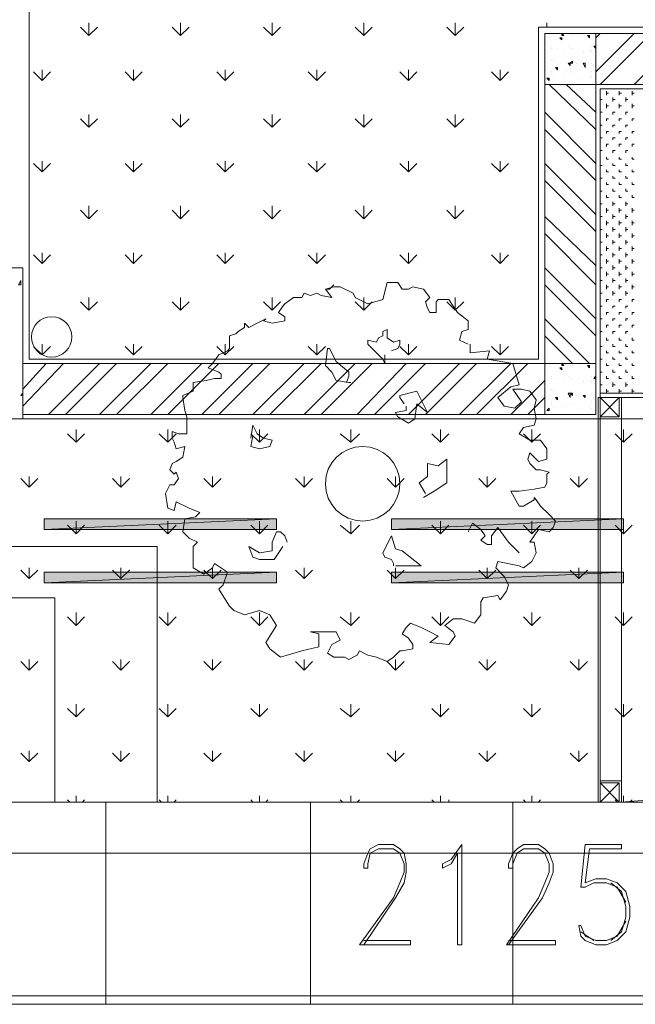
# Model space of a CAD drawing. Header units: millimetres. Extents: x 17 to 403, y 12 to 285.
# Tile 4 of 145: x 76 to 88, y 64 to 84. Entities that reach past the tile are written whole.
import ezdxf

# ---------------------------------------------------------------- set-up
doc = ezdxf.new("R2010")
doc.units = ezdxf.units.MM
doc.layers.add('FILL_000000', color=7, linetype='Continuous')
doc.layers.add('LINE_000000', color=7, linetype='Continuous')

msp = doc.modelspace()

# ---------------------------------------------------------------- hatches: boundary and pattern name
at = {"layer": 'FILL_000000'}
h = msp.add_hatch(color=7, dxfattribs=at)
h.dxf.hatch_style = 1
h.paths.add_polyline_path([(76.327, 73.829), (76.327, 73.618), (80.941, 73.829), (76.327, 73.829)])
h = msp.add_hatch(color=7, dxfattribs=at)
h.dxf.hatch_style = 1
h.paths.add_polyline_path([(76.327, 73.618), (80.941, 73.829), (80.941, 73.618), (76.327, 73.618)])
h = msp.add_hatch(color=7, dxfattribs=at)
h.dxf.hatch_style = 1
h.paths.add_polyline_path([(83.227, 73.829), (83.227, 73.618), (87.842, 73.829), (83.227, 73.829)])
h = msp.add_hatch(color=7, dxfattribs=at)
h.dxf.hatch_style = 1
h.paths.add_polyline_path([(83.227, 73.618), (87.842, 73.829), (87.842, 73.618), (83.227, 73.618)])
h = msp.add_hatch(color=7, dxfattribs=at)
h.dxf.hatch_style = 1
h.paths.add_polyline_path([(76.327, 72.771), (76.327, 72.559), (80.941, 72.771), (76.327, 72.771)])
h = msp.add_hatch(color=7, dxfattribs=at)
h.dxf.hatch_style = 1
h.paths.add_polyline_path([(76.327, 72.559), (80.941, 72.771), (80.941, 72.559), (76.327, 72.559)])
h = msp.add_hatch(color=7, dxfattribs=at)
h.dxf.hatch_style = 1
h.paths.add_polyline_path([(83.227, 72.771), (83.227, 72.559), (87.842, 72.771), (83.227, 72.771)])
h = msp.add_hatch(color=7, dxfattribs=at)
h.dxf.hatch_style = 1
h.paths.add_polyline_path([(83.227, 72.559), (87.842, 72.771), (87.842, 72.559), (83.227, 72.559)])

# ---------------------------------------------------------------- linework, layer by layer
at = {"layer": 'LINE_000000', "lineweight": 0}
for p, q in [((76.031, 96.054), (76.031, 77.004)), ((77.216, 83.439), (77.047, 83.608)), ((77.216, 83.439), (77.216, 83.693)), ((77.216, 83.439), (77.385, 83.608)), ((79.036, 83.439), (78.867, 83.608)), ((79.036, 83.439), (79.036, 83.693)), ((79.036, 83.439), (79.206, 83.608)), ((80.857, 83.439), (80.687, 83.608)), ((80.857, 83.439), (80.857, 83.693)), ((80.857, 83.439), (81.026, 83.608)), ((82.677, 83.439), (82.508, 83.608)), ((82.677, 83.439), (82.677, 83.693)), ((82.677, 83.439), (82.846, 83.608)), ((84.497, 83.439), (84.328, 83.608)), ((84.497, 83.439), (84.497, 83.693)), ((84.497, 83.439), (84.667, 83.608)), ((86.148, 83.566), (86.148, 83.608)), ((95.25, 83.608), (86.148, 83.608)), ((86.148, 77.004), (86.148, 83.608)), ((86.318, 83.608), (86.318, 83.693)), ((86.445, 83.608), (86.487, 83.608)), ((87.969, 83.608), (87.926, 83.608)), ((86.614, 83.439), (86.614, 83.481)), ((86.614, 83.481), (86.656, 83.439)), ((86.614, 83.439), (86.656, 83.439)), ((86.783, 83.439), (86.783, 83.439)), ((86.826, 83.439), (86.826, 83.439)), ((86.995, 83.439), (86.995, 83.439)), ((87.122, 83.439), (87.164, 83.397)), ((87.122, 83.439), (87.164, 83.439)), ((87.164, 83.439), (87.164, 83.397)), ((87.291, 82.719), (88.053, 83.481)), ((87.291, 83.397), (87.376, 83.481)), ((87.376, 82.465), (88.392, 83.481)), ((88.053, 82.465), (89.069, 83.481)), ((86.275, 83.312), (86.275, 83.312)), ((86.402, 83.227), (86.402, 83.227)), ((86.572, 83.397), (86.614, 83.354)), ((86.572, 83.397), (86.614, 83.397)), ((86.614, 83.397), (86.614, 83.354)), ((86.741, 83.227), (86.741, 83.227)), ((87.164, 83.397), (87.164, 83.397)), ((87.207, 83.227), (87.207, 83.227)), ((87.249, 83.227), (87.291, 83.185)), ((87.249, 83.227), (87.291, 83.227)), ((86.402, 83.185), (86.402, 83.185)), ((86.529, 83.185), (86.529, 83.185)), ((86.656, 83.1), (86.656, 83.1)), ((86.783, 83.185), (86.783, 83.185)), ((86.826, 83.185), (86.826, 83.185)), ((87.037, 83.143), (87.037, 83.143)), ((87.037, 83.1), (87.037, 83.1)), ((87.164, 83.143), (87.164, 83.143)), ((87.207, 83.143), (87.207, 83.143)), ((87.207, 83.1), (87.207, 83.1)), ((86.402, 82.973), (86.402, 82.973)), ((86.445, 82.973), (86.445, 82.973)), ((86.445, 82.931), (86.445, 82.931)), ((86.741, 82.889), (86.741, 82.889)), ((86.783, 82.889), (86.826, 82.931)), ((86.783, 82.931), (86.783, 82.931)), ((86.783, 82.889), (86.826, 82.889)), ((86.826, 82.931), (86.826, 82.889)), ((86.91, 82.889), (86.91, 82.889)), ((87.037, 82.889), (87.08, 82.804)), ((87.037, 82.889), (87.08, 82.889)), ((87.08, 82.889), (87.08, 82.804)), ((87.207, 82.889), (87.207, 82.889)), ((87.249, 82.846), (87.249, 82.846)), ((76.285, 82.55), (76.115, 82.719)), ((76.285, 82.55), (76.285, 82.762)), ((76.285, 82.55), (76.454, 82.719)), ((78.105, 82.55), (77.936, 82.719)), ((78.105, 82.55), (78.105, 82.762)), ((78.105, 82.55), (78.274, 82.719)), ((79.925, 82.55), (79.756, 82.719)), ((79.925, 82.55), (79.925, 82.762)), ((79.925, 82.55), (80.095, 82.719)), ((81.746, 82.55), (81.576, 82.719)), ((81.746, 82.55), (81.746, 82.762)), ((81.746, 82.55), (81.915, 82.719)), ((83.566, 82.55), (83.397, 82.719)), ((83.566, 82.55), (83.566, 82.762)), ((83.566, 82.55), (83.735, 82.719)), ((85.386, 82.55), (85.217, 82.719)), ((85.386, 82.55), (85.386, 82.762)), ((85.386, 82.55), (85.556, 82.719)), ((86.402, 82.719), (86.402, 82.719)), ((86.402, 82.677), (86.402, 82.677)), ((86.445, 82.677), (86.445, 82.677)), ((86.487, 82.804), (86.529, 82.762)), ((86.487, 82.804), (86.529, 82.804)), ((86.529, 82.804), (86.529, 82.762)), ((86.656, 82.635), (86.656, 82.635)), ((86.699, 82.719), (86.699, 82.719)), ((86.783, 82.719), (86.783, 82.719)), ((86.783, 82.677), (86.783, 82.677)), ((87.164, 82.635), (87.164, 82.635)), ((87.207, 82.719), (87.207, 82.719)), ((87.207, 82.635), (87.207, 82.635)), ((86.318, 82.592), (86.36, 82.55)), ((86.318, 82.592), (86.36, 82.592)), ((86.36, 82.592), (86.36, 82.55)), ((87.291, 81.576), (86.36, 82.465)), ((87.291, 81.915), (86.699, 82.465)), ((86.953, 82.592), (86.953, 82.592)), ((87.376, 75.819), (87.376, 82.381)), ((87.376, 82.381), (95.25, 82.381)), ((87.503, 82.254), (87.503, 82.338)), ((87.503, 82.296), (87.545, 82.296)), ((87.757, 82.254), (87.757, 82.338)), ((87.757, 82.296), (87.799, 82.296)), ((88.011, 82.254), (88.011, 82.338)), ((88.011, 82.296), (88.053, 82.296)), ((87.376, 82.127), (87.376, 82.211)), ((87.376, 82.169), (87.418, 82.169)), ((87.503, 82), (87.503, 82.084)), ((87.503, 82.042), (87.545, 82.042)), ((87.63, 82.127), (87.63, 82.211)), ((87.63, 82.169), (87.672, 82.169)), ((87.757, 82), (87.757, 82.084)), ((87.757, 82.042), (87.799, 82.042)), ((87.884, 82.127), (87.884, 82.211)), ((87.884, 82.169), (87.926, 82.169)), ((88.011, 82), (88.011, 82.084)), ((88.011, 82.042), (88.053, 82.042)), ((77.216, 81.619), (77.216, 81.873)), ((79.036, 81.619), (79.036, 81.873)), ((80.857, 81.619), (80.857, 81.873)), ((82.677, 81.619), (82.677, 81.873)), ((84.497, 81.619), (84.497, 81.873)), ((87.291, 80.899), (86.275, 81.915)), ((87.376, 81.915), (87.418, 81.915)), ((87.376, 81.873), (87.376, 81.915)), ((87.63, 81.915), (87.672, 81.915)), ((87.63, 81.873), (87.63, 81.915)), ((87.884, 81.915), (87.926, 81.915)), ((87.884, 81.873), (87.884, 81.915)), ((77.216, 81.619), (77.047, 81.788)), ((77.216, 81.619), (77.385, 81.788)), ((79.036, 81.619), (78.867, 81.788)), ((79.036, 81.619), (79.206, 81.788)), ((80.857, 81.619), (80.687, 81.788)), ((80.857, 81.619), (81.026, 81.788)), ((82.677, 81.619), (82.508, 81.788)), ((82.677, 81.619), (82.846, 81.788)), ((84.497, 81.619), (84.328, 81.788)), ((84.497, 81.619), (84.667, 81.788)), ((86.148, 81.746), (86.148, 81.788)), ((87.376, 81.661), (87.418, 81.661)), ((87.376, 81.619), (87.376, 81.661)), ((87.503, 81.788), (87.545, 81.788)), ((87.503, 81.746), (87.503, 81.788)), ((87.63, 81.661), (87.672, 81.661)), ((87.63, 81.619), (87.63, 81.661)), ((87.757, 81.788), (87.799, 81.788)), ((87.757, 81.746), (87.757, 81.788)), ((87.884, 81.661), (87.926, 81.661)), ((87.884, 81.619), (87.884, 81.661)), ((88.011, 81.788), (88.053, 81.788)), ((88.011, 81.746), (88.011, 81.788)), ((87.291, 80.56), (86.275, 81.576)), ((87.503, 81.534), (87.545, 81.534)), ((87.503, 81.492), (87.503, 81.534)), ((87.757, 81.534), (87.799, 81.534)), ((87.757, 81.492), (87.757, 81.534)), ((88.011, 81.534), (88.053, 81.534)), ((88.011, 81.492), (88.011, 81.534)), ((87.376, 81.407), (87.418, 81.407)), ((87.376, 81.365), (87.376, 81.407)), ((87.503, 81.28), (87.545, 81.28)), ((87.503, 81.238), (87.503, 81.28)), ((87.63, 81.407), (87.672, 81.407)), ((87.63, 81.365), (87.63, 81.407)), ((87.757, 81.28), (87.799, 81.28)), ((87.757, 81.238), (87.757, 81.28)), ((87.884, 81.407), (87.926, 81.407)), ((87.884, 81.365), (87.884, 81.407)), ((88.011, 81.28), (88.053, 81.28)), ((88.011, 81.238), (88.011, 81.28)), ((87.376, 81.153), (87.418, 81.153)), ((87.376, 81.111), (87.376, 81.153)), ((87.63, 81.153), (87.672, 81.153)), ((87.63, 81.111), (87.63, 81.153)), ((87.884, 81.153), (87.926, 81.153)), ((87.884, 81.111), (87.884, 81.153)), ((76.285, 80.73), (76.115, 80.899)), ((76.285, 80.73), (76.285, 80.941)), ((76.285, 80.73), (76.454, 80.899)), ((78.105, 80.73), (77.936, 80.899)), ((78.105, 80.73), (78.105, 80.941)), ((78.105, 80.73), (78.274, 80.899)), ((79.925, 80.73), (79.756, 80.899)), ((79.925, 80.73), (79.925, 80.941)), ((79.925, 80.73), (80.095, 80.899)), ((81.746, 80.73), (81.576, 80.899)), ((81.746, 80.73), (81.746, 80.941)), ((81.746, 80.73), (81.915, 80.899)), ((83.566, 80.73), (83.397, 80.899)), ((83.566, 80.73), (83.566, 80.941)), ((83.566, 80.73), (83.735, 80.899)), ((85.386, 80.73), (85.217, 80.899)), ((85.386, 80.73), (85.386, 80.941)), ((85.386, 80.73), (85.556, 80.899)), ((87.291, 79.883), (86.275, 80.899)), ((87.376, 80.857), (87.376, 80.899)), ((87.503, 80.984), (87.503, 81.026)), ((87.503, 80.984), (87.545, 80.984)), ((87.63, 80.857), (87.63, 80.899)), ((87.757, 80.984), (87.757, 81.026)), ((87.757, 80.984), (87.799, 80.984)), ((87.884, 80.857), (87.884, 80.899)), ((88.011, 80.984), (88.011, 81.026)), ((88.011, 80.984), (88.053, 80.984)), ((87.376, 80.857), (87.418, 80.857)), ((87.503, 80.73), (87.503, 80.772)), ((87.503, 80.73), (87.545, 80.73)), ((87.63, 80.857), (87.672, 80.857)), ((87.757, 80.73), (87.757, 80.772)), ((87.757, 80.73), (87.799, 80.73)), ((87.884, 80.857), (87.926, 80.857)), ((88.011, 80.73), (88.011, 80.772)), ((88.011, 80.73), (88.053, 80.73)), ((87.291, 79.544), (86.275, 80.56)), ((87.376, 80.603), (87.376, 80.645)), ((87.376, 80.603), (87.418, 80.603)), ((87.503, 80.476), (87.503, 80.518)), ((87.503, 80.476), (87.545, 80.476)), ((87.63, 80.603), (87.63, 80.645)), ((87.63, 80.603), (87.672, 80.603)), ((87.757, 80.476), (87.757, 80.518)), ((87.757, 80.476), (87.799, 80.476)), ((87.884, 80.603), (87.884, 80.645)), ((87.884, 80.603), (87.926, 80.603)), ((88.011, 80.476), (88.011, 80.518)), ((88.011, 80.476), (88.053, 80.476)), ((87.376, 80.349), (87.376, 80.391)), ((87.376, 80.349), (87.418, 80.349)), ((87.63, 80.349), (87.63, 80.391)), ((87.63, 80.349), (87.672, 80.349)), ((87.884, 80.349), (87.884, 80.391)), ((87.884, 80.349), (87.926, 80.349)), ((87.376, 80.052), (87.376, 80.137)), ((87.376, 80.095), (87.418, 80.095)), ((87.503, 80.222), (87.503, 80.264)), ((87.503, 80.222), (87.545, 80.222)), ((87.63, 80.052), (87.63, 80.137)), ((87.63, 80.095), (87.672, 80.095)), ((87.757, 80.222), (87.757, 80.264)), ((87.757, 80.222), (87.799, 80.222)), ((87.884, 80.052), (87.884, 80.137)), ((87.884, 80.095), (87.926, 80.095)), ((88.011, 80.222), (88.011, 80.264)), ((88.011, 80.222), (88.053, 80.222)), ((77.216, 79.798), (77.047, 79.968)), ((77.216, 79.798), (77.216, 80.052)), ((77.216, 79.798), (77.385, 79.968)), ((79.036, 79.798), (78.867, 79.968)), ((79.036, 79.798), (79.036, 80.052)), ((79.036, 79.798), (79.206, 79.968)), ((80.857, 79.798), (80.687, 79.968)), ((80.857, 79.798), (80.857, 80.052)), ((80.857, 79.798), (81.026, 79.968)), ((82.677, 79.798), (82.508, 79.968)), ((82.677, 79.798), (82.677, 80.052)), ((82.677, 79.798), (82.846, 79.968)), ((84.497, 79.798), (84.328, 79.968)), ((84.497, 79.798), (84.497, 80.052)), ((84.497, 79.798), (84.667, 79.968)), ((86.148, 79.925), (86.148, 79.968)), ((87.376, 79.798), (87.376, 79.883)), ((87.503, 79.925), (87.503, 80.01)), ((87.503, 79.968), (87.545, 79.968)), ((87.63, 79.798), (87.63, 79.883)), ((87.757, 79.925), (87.757, 80.01)), ((87.757, 79.968), (87.799, 79.968)), ((87.884, 79.798), (87.884, 79.883)), ((88.011, 79.925), (88.011, 80.01)), ((88.011, 79.968), (88.053, 79.968)), ((87.291, 78.867), (86.275, 79.841)), ((87.376, 79.841), (87.418, 79.841)), ((87.503, 79.671), (87.503, 79.756)), ((87.503, 79.714), (87.545, 79.714)), ((87.63, 79.841), (87.672, 79.841)), ((87.757, 79.671), (87.757, 79.756)), ((87.757, 79.714), (87.799, 79.714)), ((87.884, 79.841), (87.926, 79.841)), ((88.011, 79.671), (88.011, 79.756)), ((88.011, 79.714), (88.053, 79.714)), ((87.291, 78.486), (86.275, 79.502)), ((87.376, 79.544), (87.376, 79.629)), ((87.376, 79.587), (87.418, 79.587)), ((87.503, 79.417), (87.503, 79.502)), ((87.63, 79.544), (87.63, 79.629)), ((87.63, 79.587), (87.672, 79.587)), ((87.757, 79.417), (87.757, 79.502)), ((87.884, 79.544), (87.884, 79.629)), ((87.884, 79.587), (87.926, 79.587)), ((88.011, 79.417), (88.011, 79.502)), ((87.376, 79.29), (87.376, 79.375)), ((87.376, 79.333), (87.418, 79.333)), ((87.503, 79.46), (87.545, 79.46)), ((87.63, 79.29), (87.63, 79.375)), ((87.63, 79.333), (87.672, 79.333)), ((87.757, 79.46), (87.799, 79.46)), ((87.884, 79.29), (87.884, 79.375)), ((87.884, 79.333), (87.926, 79.333)), ((88.011, 79.46), (88.053, 79.46)), ((76.285, 78.909), (76.285, 79.121)), ((78.105, 78.909), (78.105, 79.121)), ((79.925, 78.909), (79.925, 79.121)), ((81.746, 78.909), (81.746, 79.121)), ((83.566, 78.909), (83.566, 79.121)), ((85.386, 78.909), (85.386, 79.121)), ((87.376, 79.036), (87.376, 79.121)), ((87.503, 79.163), (87.503, 79.248)), ((87.503, 79.206), (87.545, 79.206)), ((87.63, 79.036), (87.63, 79.121)), ((87.757, 79.163), (87.757, 79.248)), ((87.757, 79.206), (87.799, 79.206)), ((87.884, 79.036), (87.884, 79.121)), ((88.011, 79.163), (88.011, 79.248)), ((88.011, 79.206), (88.053, 79.206)), ((76.285, 78.909), (76.115, 79.079)), ((76.285, 78.909), (76.454, 79.079)), ((78.105, 78.909), (77.936, 79.079)), ((78.105, 78.909), (78.274, 79.079)), ((79.925, 78.909), (79.756, 79.079)), ((79.925, 78.909), (80.095, 79.079)), ((81.746, 78.909), (81.576, 79.079)), ((81.746, 78.909), (81.915, 79.079)), ((83.566, 78.909), (83.397, 79.079)), ((83.566, 78.909), (83.735, 79.079)), ((85.386, 78.909), (85.217, 79.079)), ((85.386, 78.909), (85.556, 79.079)), ((87.376, 79.079), (87.418, 79.079)), ((87.503, 78.909), (87.503, 78.994)), ((87.503, 78.952), (87.545, 78.952)), ((87.63, 79.079), (87.672, 79.079)), ((87.757, 78.909), (87.757, 78.994)), ((87.757, 78.952), (87.799, 78.952)), ((87.884, 79.079), (87.926, 79.079)), ((88.011, 78.909), (88.011, 78.994)), ((88.011, 78.952), (88.053, 78.952)), ((87.291, 77.809), (86.275, 78.825)), ((87.376, 78.782), (87.376, 78.867)), ((87.376, 78.825), (87.418, 78.825)), ((87.503, 78.655), (87.503, 78.74)), ((87.63, 78.782), (87.63, 78.867)), ((87.63, 78.825), (87.672, 78.825)), ((87.757, 78.655), (87.757, 78.74)), ((87.884, 78.782), (87.884, 78.867)), ((87.884, 78.825), (87.926, 78.825)), ((88.011, 78.655), (88.011, 78.74)), ((75.819, 78.486), (75.861, 78.571)), ((75.861, 78.486), (75.861, 78.571)), ((83.143, 78.528), (83.058, 78.19)), ((83.354, 78.528), (83.143, 78.528)), ((83.439, 78.401), (83.354, 78.528)), ((87.376, 78.528), (87.376, 78.613)), ((87.376, 78.571), (87.418, 78.571)), ((87.503, 78.698), (87.545, 78.698)), ((87.63, 78.528), (87.63, 78.613)), ((87.63, 78.571), (87.672, 78.571)), ((87.757, 78.698), (87.799, 78.698)), ((87.884, 78.528), (87.884, 78.613)), ((87.884, 78.571), (87.926, 78.571)), ((88.011, 78.698), (88.053, 78.698)), ((75.819, 78.486), (75.861, 78.486)), ((81.492, 78.317), (81.449, 78.232)), ((81.619, 78.274), (81.492, 78.317)), ((81.492, 78.317), (81.492, 78.317)), ((81.746, 78.317), (81.619, 78.274)), ((81.83, 78.274), (81.746, 78.317)), ((82.084, 78.444), (81.915, 78.401)), ((82, 78.401), (81.915, 78.401)), ((81.915, 78.401), (82.042, 78.232)), ((82.084, 78.486), (82, 78.401)), ((82.211, 78.444), (82.084, 78.444)), ((82.465, 78.317), (82.211, 78.444)), ((82.508, 78.232), (82.465, 78.317)), ((83.566, 78.401), (83.439, 78.401)), ((83.651, 78.444), (83.566, 78.401)), ((83.862, 78.401), (83.651, 78.444)), ((83.989, 78.232), (83.862, 78.401)), ((87.291, 77.47), (86.275, 78.486)), ((87.376, 78.274), (87.376, 78.359)), ((87.376, 78.317), (87.418, 78.317)), ((87.503, 78.401), (87.503, 78.486)), ((87.503, 78.444), (87.545, 78.444)), ((87.63, 78.274), (87.63, 78.359)), ((87.63, 78.317), (87.672, 78.317)), ((87.757, 78.401), (87.757, 78.486)), ((87.757, 78.444), (87.799, 78.444)), ((87.884, 78.274), (87.884, 78.359)), ((87.884, 78.317), (87.926, 78.317)), ((88.011, 78.401), (88.011, 78.486)), ((88.011, 78.444), (88.053, 78.444)), ((77.216, 77.978), (77.047, 78.147)), ((77.216, 77.978), (77.216, 78.232)), ((77.216, 77.978), (77.385, 78.147)), ((79.036, 77.978), (78.867, 78.147)), ((79.036, 77.978), (79.036, 78.232)), ((79.036, 77.978), (79.206, 78.147)), ((80.857, 77.978), (80.687, 78.147)), ((80.857, 77.978), (80.857, 78.232)), ((80.857, 77.978), (81.026, 78.147)), ((81.28, 78.232), (81.111, 78.105)), ((81.322, 78.232), (81.28, 78.232)), ((81.28, 78.232), (81.28, 78.232)), ((81.449, 78.232), (81.322, 78.232)), ((82.042, 78.232), (81.83, 78.274)), ((82.042, 78.232), (82.042, 78.232)), ((82.762, 78.105), (82.508, 78.232)), ((82.677, 77.978), (82.508, 78.147)), ((82.677, 77.978), (82.677, 78.232)), ((82.677, 77.978), (82.846, 78.147)), ((83.058, 78.19), (82.762, 78.105)), ((83.905, 78.147), (83.989, 78.232)), ((83.947, 78.02), (83.905, 78.147)), ((84.159, 78.19), (84.116, 78.147)), ((84.116, 78.147), (84.116, 77.936)), ((84.37, 78.19), (84.159, 78.19)), ((84.497, 77.978), (84.328, 78.147)), ((84.455, 78.063), (84.37, 78.19)), ((84.497, 77.978), (84.497, 78.232)), ((84.497, 77.978), (84.667, 78.147)), ((86.148, 78.105), (86.148, 78.147)), ((87.503, 78.19), (87.545, 78.19)), ((87.503, 78.147), (87.503, 78.19)), ((87.757, 78.19), (87.799, 78.19)), ((87.757, 78.147), (87.757, 78.19)), ((88.011, 78.19), (88.053, 78.19)), ((88.011, 78.147), (88.011, 78.19)), ((81.068, 78.063), (80.984, 77.936)), ((80.984, 77.936), (81.111, 77.851)), ((81.111, 78.105), (81.068, 78.063)), ((83.989, 77.936), (83.947, 78.02)), ((84.116, 77.936), (83.989, 77.936)), ((84.54, 77.936), (84.455, 78.063)), ((84.751, 77.766), (84.54, 77.936)), ((87.376, 78.063), (87.418, 78.063)), ((87.376, 78.02), (87.376, 78.063)), ((87.503, 77.936), (87.545, 77.936)), ((87.503, 77.893), (87.503, 77.936)), ((87.63, 78.063), (87.672, 78.063)), ((87.63, 78.02), (87.63, 78.063)), ((87.757, 77.936), (87.799, 77.936)), ((87.757, 77.893), (87.757, 77.936)), ((87.884, 78.063), (87.926, 78.063)), ((87.884, 78.02), (87.884, 78.063)), ((88.011, 77.936), (88.053, 77.936)), ((88.011, 77.893), (88.011, 77.936)), ((80.73, 77.809), (80.56, 77.724)), ((80.687, 77.766), (80.73, 77.809)), ((80.857, 77.724), (80.687, 77.766)), ((81.111, 77.766), (80.857, 77.724)), ((81.111, 77.851), (81.111, 77.766)), ((84.751, 77.597), (84.751, 77.766)), ((87.164, 76.92), (86.275, 77.809)), ((87.376, 77.809), (87.418, 77.809)), ((87.376, 77.766), (87.376, 77.809)), ((87.63, 77.809), (87.672, 77.809)), ((87.63, 77.766), (87.63, 77.809)), ((87.884, 77.809), (87.926, 77.809)), ((87.884, 77.766), (87.884, 77.809)), ((80.179, 77.555), (80.137, 77.512)), ((80.306, 77.639), (80.179, 77.555)), ((80.391, 77.639), (80.306, 77.724)), ((80.306, 77.724), (80.306, 77.639)), ((80.56, 77.724), (80.391, 77.639)), ((83.143, 77.597), (83.058, 77.555)), ((83.058, 77.555), (83.058, 77.47)), ((83.143, 77.428), (83.143, 77.597)), ((84.582, 77.385), (84.624, 77.555)), ((84.624, 77.555), (84.751, 77.597)), ((87.376, 77.555), (87.418, 77.555)), ((87.376, 77.512), (87.376, 77.555)), ((87.503, 77.682), (87.545, 77.682)), ((87.503, 77.639), (87.503, 77.682)), ((87.63, 77.555), (87.672, 77.555)), ((87.63, 77.512), (87.63, 77.555)), ((87.757, 77.682), (87.799, 77.682)), ((87.757, 77.639), (87.757, 77.682)), ((87.884, 77.555), (87.926, 77.555)), ((87.884, 77.512), (87.884, 77.555)), ((88.011, 77.682), (88.053, 77.682)), ((88.011, 77.639), (88.011, 77.682)), ((80.137, 77.512), (80.01, 77.47)), ((80.01, 77.47), (80.01, 77.343)), ((80.01, 77.343), (80.01, 77.216)), ((82.931, 77.343), (82.762, 77.385)), ((82.762, 77.385), (82.762, 77.301)), ((82.973, 77.428), (82.931, 77.343)), ((83.058, 77.47), (82.973, 77.428)), ((83.27, 77.343), (83.143, 77.428)), ((83.397, 77.385), (83.27, 77.343)), ((83.397, 77.301), (83.397, 77.385)), ((84.751, 77.301), (84.582, 77.385)), ((86.826, 76.92), (86.275, 77.47)), ((87.503, 77.385), (87.503, 77.428)), ((87.503, 77.385), (87.545, 77.385)), ((87.757, 77.385), (87.757, 77.428)), ((87.757, 77.385), (87.799, 77.385)), ((88.011, 77.385), (88.011, 77.428)), ((88.011, 77.385), (88.053, 77.385)), ((76.285, 77.089), (76.115, 77.258)), ((76.285, 77.089), (76.285, 77.301)), ((76.285, 77.089), (76.454, 77.258)), ((78.105, 77.089), (77.936, 77.258)), ((78.105, 77.089), (78.105, 77.301)), ((78.105, 77.089), (78.274, 77.258)), ((79.925, 77.089), (79.756, 77.258)), ((79.968, 77.174), (79.883, 77.131)), ((79.925, 77.089), (79.925, 77.301)), ((79.925, 77.089), (80.095, 77.258)), ((80.01, 77.216), (79.968, 77.174)), ((81.746, 77.089), (81.576, 77.258)), ((81.746, 77.089), (81.746, 77.301)), ((81.746, 77.089), (81.915, 77.258)), ((81.957, 77.216), (81.915, 76.877)), ((82, 77.216), (81.957, 77.216)), ((82.127, 76.962), (82, 77.216)), ((82.762, 77.301), (82.762, 77.301)), ((82.762, 77.301), (82.889, 77.174)), ((82.889, 77.174), (82.973, 77.089)), ((83.227, 77.174), (83.354, 77.216)), ((83.354, 77.216), (83.397, 77.301)), ((83.566, 77.089), (83.397, 77.258)), ((83.566, 77.089), (83.566, 77.301)), ((83.566, 77.089), (83.735, 77.258)), ((84.794, 77.131), (84.794, 77.301)), ((85.175, 77.174), (84.794, 77.131)), ((85.132, 77.004), (85.175, 77.174)), ((85.386, 77.089), (85.217, 77.258)), ((85.386, 77.089), (85.386, 77.301)), ((85.386, 77.089), (85.556, 77.258)), ((87.376, 77.258), (87.376, 77.301)), ((87.376, 77.258), (87.418, 77.258)), ((87.503, 77.131), (87.503, 77.174)), ((87.63, 77.258), (87.63, 77.301)), ((87.63, 77.258), (87.672, 77.258)), ((87.757, 77.131), (87.757, 77.174)), ((87.884, 77.258), (87.884, 77.301)), ((87.884, 77.258), (87.926, 77.258)), ((88.011, 77.131), (88.011, 77.174)), ((76.031, 77.004), (86.148, 77.004)), ((79.798, 77.089), (79.671, 76.92)), ((79.883, 77.131), (79.798, 77.089)), ((82.381, 76.75), (82.127, 76.962)), ((82.973, 77.089), (83.058, 77.004)), ((83.058, 77.004), (83.1, 76.92)), ((83.1, 76.92), (83.1, 77.089)), ((85.64, 76.92), (85.132, 77.004)), ((87.376, 77.004), (87.376, 77.047)), ((87.376, 77.004), (87.418, 77.004)), ((87.503, 77.131), (87.545, 77.131)), ((87.63, 77.004), (87.63, 77.047)), ((87.63, 77.004), (87.672, 77.004)), ((87.757, 77.131), (87.799, 77.131)), ((87.884, 77.004), (87.884, 77.047)), ((87.884, 77.004), (87.926, 77.004)), ((88.011, 77.131), (88.053, 77.131)), ((75.904, 76.412), (76.369, 76.92)), ((75.904, 76.073), (76.708, 76.92)), ((76.412, 75.904), (77.428, 76.92)), ((76.75, 75.904), (77.766, 76.92)), ((77.428, 75.904), (78.444, 76.92)), ((77.766, 75.904), (78.782, 76.92)), ((78.444, 75.904), (79.46, 76.92)), ((78.782, 75.904), (79.798, 76.92)), ((79.46, 75.904), (80.476, 76.92)), ((79.671, 76.92), (79.587, 76.835)), ((79.587, 76.835), (79.798, 76.75)), ((79.798, 75.904), (80.814, 76.92)), ((79.798, 76.75), (79.841, 76.708)), ((80.476, 75.904), (81.492, 76.92)), ((80.814, 75.904), (81.83, 76.92)), ((81.492, 75.904), (82.508, 76.92)), ((81.83, 75.904), (82.846, 76.92)), ((81.915, 76.877), (82.042, 76.75)), ((82.042, 76.75), (82.127, 76.581)), ((82.381, 76.666), (82.381, 76.75)), ((82.55, 75.904), (83.524, 76.92)), ((82.889, 75.904), (83.905, 76.92)), ((83.566, 75.904), (84.582, 76.92)), ((83.905, 75.904), (84.921, 76.92)), ((84.582, 75.904), (85.598, 76.92)), ((84.921, 75.904), (85.937, 76.92)), ((85.767, 76.496), (85.64, 76.92)), ((86.572, 76.835), (86.614, 76.793)), ((86.572, 76.835), (86.614, 76.835)), ((86.614, 76.877), (86.614, 76.92)), ((86.614, 76.92), (86.656, 76.877)), ((86.614, 76.877), (86.656, 76.877)), ((86.614, 76.835), (86.614, 76.793)), ((86.783, 76.877), (86.783, 76.877)), ((86.826, 76.877), (86.826, 76.877)), ((86.995, 76.835), (86.995, 76.835)), ((87.122, 76.877), (87.164, 76.835)), ((87.122, 76.877), (87.164, 76.877)), ((87.164, 76.877), (87.164, 76.835)), ((87.164, 76.835), (87.164, 76.835)), ((87.376, 76.75), (87.376, 76.793)), ((87.376, 76.75), (87.418, 76.75)), ((87.503, 76.877), (87.503, 76.92)), ((87.503, 76.877), (87.545, 76.877)), ((87.63, 76.75), (87.63, 76.793)), ((87.63, 76.75), (87.672, 76.75)), ((87.757, 76.877), (87.757, 76.92)), ((87.757, 76.877), (87.799, 76.877)), ((87.884, 76.75), (87.884, 76.793)), ((87.884, 76.75), (87.926, 76.75)), ((88.011, 76.877), (88.011, 76.92)), ((88.011, 76.877), (88.053, 76.877)), ((79.544, 76.581), (79.29, 76.539)), ((79.714, 76.623), (79.544, 76.581)), ((79.841, 76.623), (79.714, 76.623)), ((79.841, 76.708), (79.841, 76.623)), ((82.127, 76.581), (82.381, 76.539)), ((82.338, 76.539), (82.381, 76.666)), ((85.598, 75.904), (86.275, 76.581)), ((86.275, 76.708), (86.275, 76.708)), ((86.402, 76.666), (86.402, 76.666)), ((86.402, 76.623), (86.402, 76.623)), ((86.529, 76.623), (86.529, 76.623)), ((86.741, 76.666), (86.741, 76.666)), ((86.783, 76.623), (86.783, 76.623)), ((86.826, 76.623), (86.826, 76.623)), ((87.037, 76.581), (87.037, 76.581)), ((87.164, 76.581), (87.164, 76.581)), ((87.207, 76.666), (87.207, 76.666)), ((87.207, 76.581), (87.207, 76.581)), ((87.249, 76.623), (87.291, 76.666)), ((87.249, 76.623), (87.291, 76.623)), ((87.503, 76.623), (87.503, 76.666)), ((87.503, 76.623), (87.545, 76.623)), ((87.757, 76.623), (87.757, 76.666)), ((87.757, 76.623), (87.799, 76.623)), ((88.011, 76.623), (88.011, 76.666)), ((88.011, 76.623), (88.053, 76.623)), ((79.29, 76.369), (79.079, 76.285)), ((79.29, 76.539), (79.29, 76.496)), ((79.29, 76.496), (79.29, 76.369)), ((82.381, 76.539), (82.423, 76.539)), ((83.397, 76.285), (83.735, 76.369)), ((83.735, 76.369), (83.947, 75.946)), ((85.344, 76.242), (85.598, 76.454)), ((85.598, 76.454), (85.767, 76.496)), ((85.81, 76.412), (85.64, 76.412)), ((85.64, 76.412), (85.81, 76.158)), ((85.979, 76.369), (85.81, 76.412)), ((86.106, 76.2), (85.979, 76.369)), ((86.402, 76.412), (86.402, 76.412)), ((86.445, 76.369), (86.445, 76.369)), ((86.445, 76.369), (86.445, 76.369)), ((86.656, 76.539), (86.656, 76.539)), ((86.783, 76.369), (86.783, 76.369)), ((87.037, 76.539), (87.037, 76.539)), ((87.207, 76.539), (87.207, 76.539)), ((87.376, 76.454), (87.376, 76.539)), ((87.376, 76.496), (87.418, 76.496)), ((87.503, 76.327), (87.503, 76.412)), ((87.503, 76.369), (87.545, 76.369)), ((87.63, 76.454), (87.63, 76.539)), ((87.63, 76.496), (87.672, 76.496)), ((87.757, 76.327), (87.757, 76.412)), ((87.757, 76.369), (87.799, 76.369)), ((87.884, 76.454), (87.884, 76.539)), ((87.884, 76.496), (87.926, 76.496)), ((88.011, 76.327), (88.011, 76.412)), ((88.011, 76.369), (88.053, 76.369)), ((75.861, 76.285), (75.904, 76.327)), ((75.861, 76.285), (75.904, 76.285)), ((79.079, 76.285), (79.079, 76.242)), ((79.079, 76.242), (79.121, 75.988)), ((83.397, 76.242), (83.397, 76.285)), ((83.481, 76.115), (83.397, 76.242)), ((85.471, 76.073), (85.344, 76.242)), ((85.937, 75.904), (86.275, 76.242)), ((86.064, 76.031), (86.106, 76.2)), ((86.487, 76.242), (86.529, 76.2)), ((86.487, 76.242), (86.529, 76.242)), ((86.529, 76.242), (86.529, 76.2)), ((86.741, 76.327), (86.741, 76.327)), ((86.783, 76.327), (86.826, 76.285)), ((86.783, 76.327), (86.826, 76.327)), ((86.826, 76.327), (86.826, 76.285)), ((86.91, 76.285), (86.91, 76.285)), ((87.037, 76.285), (87.08, 76.242)), ((87.037, 76.285), (87.08, 76.285)), ((87.08, 76.285), (87.08, 76.242)), ((87.207, 76.327), (87.207, 76.327)), ((87.249, 76.242), (87.249, 76.242)), ((87.757, 75.861), (87.376, 76.242)), ((87.376, 75.861), (87.757, 76.242)), ((87.376, 76.242), (87.757, 75.861)), ((87.757, 76.242), (87.376, 75.861)), ((79.121, 75.988), (79.163, 75.861)), ((83.312, 75.946), (83.524, 75.988)), ((83.524, 75.988), (83.524, 76.073)), ((83.735, 76.115), (83.693, 75.819)), ((83.947, 75.946), (83.735, 76.115)), ((85.683, 76.031), (85.471, 76.073)), ((85.81, 76.158), (85.683, 76.031)), ((86.106, 75.819), (86.064, 76.031)), ((86.318, 75.988), (86.36, 76.031)), ((86.318, 75.988), (86.36, 75.988)), ((86.36, 76.031), (86.36, 75.988)), ((86.402, 76.158), (86.402, 76.158)), ((86.402, 76.115), (86.402, 76.115)), ((86.445, 76.073), (86.445, 76.073)), ((86.656, 76.073), (86.656, 76.073)), ((86.699, 76.115), (86.699, 76.115)), ((86.783, 76.115), (86.783, 76.115)), ((86.783, 76.115), (86.783, 76.115)), ((86.953, 76.031), (86.953, 76.031)), ((87.164, 76.073), (87.164, 76.073)), ((87.207, 76.158), (87.207, 76.158)), ((87.207, 76.031), (87.207, 76.031)), ((83.143, 75.819), (65.659, 75.819)), ((96.774, 75.819), (74.507, 75.819)), ((75.861, 75.904), (75.861, 75.904)), ((79.163, 75.861), (79.163, 75.565)), ((83.354, 75.861), (83.312, 75.946)), ((83.566, 75.734), (83.354, 75.861)), ((83.693, 75.819), (83.566, 75.734)), ((88.985, 75.819), (86.064, 75.819)), ((86.064, 75.692), (86.106, 75.819)), ((76.962, 75.353), (76.962, 75.607)), ((78.782, 75.353), (78.782, 75.607)), ((80.476, 75.692), (80.433, 75.438)), ((80.56, 75.523), (80.476, 75.692)), ((80.603, 75.353), (80.603, 75.607)), ((82.423, 75.353), (82.423, 75.607)), ((84.201, 75.353), (84.201, 75.607)), ((85.767, 75.523), (85.852, 75.65)), ((85.852, 75.65), (86.064, 75.692)), ((86.021, 75.353), (86.021, 75.607)), ((87.842, 75.353), (87.842, 75.607)), ((76.962, 75.353), (76.793, 75.523)), ((76.962, 75.353), (77.131, 75.523)), ((78.782, 75.353), (78.613, 75.523)), ((78.782, 75.353), (78.952, 75.523)), ((78.994, 75.523), (78.867, 75.565)), ((78.867, 75.565), (78.867, 75.438)), ((78.867, 75.438), (78.909, 75.353)), ((79.163, 75.523), (78.994, 75.523)), ((79.163, 75.565), (79.163, 75.523)), ((80.603, 75.353), (80.433, 75.523)), ((80.476, 75.48), (80.433, 75.269)), ((80.476, 75.48), (80.476, 75.48)), ((80.687, 75.438), (80.56, 75.523)), ((80.603, 75.353), (80.772, 75.523)), ((80.857, 75.396), (80.687, 75.438)), ((80.814, 75.269), (80.857, 75.396)), ((82.423, 75.353), (82.211, 75.523)), ((82.423, 75.353), (82.592, 75.523)), ((84.201, 75.353), (84.032, 75.523)), ((84.201, 75.353), (84.37, 75.523)), ((85.979, 75.396), (85.767, 75.523)), ((86.021, 75.353), (85.852, 75.523)), ((86.191, 75.396), (85.979, 75.396)), ((86.021, 75.353), (86.191, 75.523)), ((86.318, 75.226), (86.191, 75.396)), ((87.842, 75.353), (87.672, 75.523)), ((87.842, 75.353), (88.011, 75.523)), ((78.909, 75.353), (78.952, 75.226)), ((78.952, 75.226), (79.121, 75.269)), ((79.121, 75.269), (79.079, 75.057)), ((80.433, 75.269), (80.603, 75.226)), ((80.603, 75.226), (80.814, 75.269)), ((86.318, 75.015), (86.318, 75.226)), ((79.079, 75.057), (78.952, 74.972)), ((84.328, 75.015), (84.159, 74.888)), ((84.328, 74.549), (84.328, 75.015)), ((85.937, 75.015), (85.979, 75.142)), ((85.979, 74.93), (85.937, 75.015)), ((85.979, 75.142), (86.064, 75.057)), ((86.064, 75.057), (86.148, 74.972)), ((86.148, 74.972), (86.318, 75.015)), ((78.867, 74.93), (78.825, 74.803)), ((78.825, 74.803), (78.909, 74.718)), ((78.952, 74.972), (78.867, 74.93)), ((84.159, 74.888), (83.947, 74.93)), ((83.947, 74.93), (83.947, 74.676)), ((86.106, 74.803), (85.979, 74.93)), ((86.191, 74.803), (86.106, 74.803)), ((86.36, 74.761), (86.191, 74.803)), ((76.031, 74.464), (75.861, 74.634)), ((76.031, 74.464), (76.031, 74.676)), ((76.031, 74.464), (76.2, 74.634)), ((77.851, 74.464), (77.682, 74.634)), ((77.851, 74.464), (77.851, 74.676)), ((77.851, 74.464), (78.02, 74.634)), ((78.909, 74.718), (78.952, 74.761)), ((78.994, 74.634), (78.909, 74.507)), ((78.952, 74.761), (78.994, 74.634)), ((79.671, 74.464), (79.502, 74.634)), ((79.671, 74.464), (79.671, 74.676)), ((79.671, 74.464), (79.841, 74.634)), ((81.492, 74.464), (81.322, 74.634)), ((81.492, 74.464), (81.492, 74.676)), ((81.492, 74.464), (81.661, 74.634)), ((83.312, 74.464), (83.143, 74.634)), ((83.312, 74.464), (83.312, 74.676)), ((83.312, 74.464), (83.481, 74.634)), ((83.947, 74.676), (83.778, 74.549)), ((85.132, 74.464), (84.963, 74.634)), ((85.132, 74.464), (85.132, 74.676)), ((85.132, 74.464), (85.302, 74.634)), ((86.318, 74.718), (86.36, 74.761)), ((86.318, 74.549), (86.318, 74.718)), ((86.953, 74.464), (86.783, 74.634)), ((86.953, 74.464), (86.953, 74.676)), ((86.953, 74.464), (87.122, 74.634)), ((78.825, 74.507), (78.74, 74.337)), ((78.909, 74.507), (78.825, 74.507)), ((83.778, 74.549), (83.905, 74.337)), ((84.074, 74.38), (84.328, 74.549)), ((85.767, 74.38), (86.064, 74.422)), ((86.064, 74.422), (86.275, 74.464)), ((86.275, 74.464), (86.318, 74.549)), ((78.74, 74.337), (78.782, 74.041)), ((83.862, 74.253), (84.074, 74.38)), ((85.767, 74.083), (85.598, 74.38)), ((85.598, 74.38), (85.767, 74.38)), ((86.064, 74.21), (85.852, 74.083)), ((86.106, 74.21), (86.064, 74.253)), ((86.064, 74.253), (86.064, 74.21)), ((86.191, 74.083), (86.106, 74.21)), ((78.782, 74.041), (78.909, 73.999)), ((78.909, 73.999), (78.952, 74.168)), ((78.952, 74.168), (79.206, 74.041)), ((79.206, 74.041), (79.417, 73.956)), ((85.852, 74.083), (85.767, 74.083)), ((86.36, 73.914), (86.191, 74.083)), ((79.121, 73.829), (79.079, 73.575)), ((79.333, 73.872), (79.121, 73.829)), ((79.417, 73.956), (79.333, 73.872)), ((86.487, 73.787), (86.36, 73.914)), ((76.962, 73.533), (76.793, 73.702)), ((76.962, 73.533), (76.962, 73.787)), ((76.962, 73.533), (77.131, 73.702)), ((78.782, 73.533), (78.613, 73.702)), ((78.782, 73.533), (78.782, 73.787)), ((78.782, 73.533), (78.952, 73.702)), ((80.603, 73.533), (80.433, 73.702)), ((80.603, 73.533), (80.603, 73.787)), ((80.603, 73.533), (80.772, 73.702)), ((82.423, 73.533), (82.211, 73.702)), ((82.423, 73.533), (82.423, 73.787)), ((82.423, 73.533), (82.592, 73.702)), ((84.201, 73.533), (84.032, 73.702)), ((84.201, 73.533), (84.201, 73.787)), ((84.201, 73.533), (84.37, 73.702)), ((84.836, 73.745), (84.751, 73.575)), ((85.005, 73.618), (84.836, 73.745)), ((85.09, 73.491), (85.005, 73.618)), ((85.344, 73.66), (85.217, 73.491)), ((85.556, 73.364), (85.344, 73.66)), ((86.021, 73.533), (85.852, 73.702)), ((85.979, 73.364), (86.148, 73.618)), ((86.021, 73.533), (86.021, 73.787)), ((86.021, 73.533), (86.191, 73.702)), ((86.148, 73.618), (86.36, 73.575)), ((86.36, 73.575), (86.445, 73.66)), ((86.445, 73.66), (86.487, 73.787)), ((87.842, 73.533), (87.672, 73.702)), ((87.842, 73.533), (87.842, 73.787)), ((87.842, 73.533), (88.011, 73.702)), ((79.079, 73.575), (79.079, 73.575)), ((79.079, 73.575), (79.206, 73.448)), ((79.206, 73.448), (79.375, 73.364)), ((80.941, 73.575), (80.857, 73.364)), ((81.026, 73.575), (80.941, 73.575)), ((81.111, 73.491), (81.026, 73.575)), ((81.153, 73.364), (81.111, 73.491)), ((83.227, 73.491), (83.058, 73.152)), ((83.312, 73.237), (83.227, 73.491)), ((85.005, 73.406), (85.09, 73.491)), ((85.217, 73.491), (85.217, 73.321)), ((79.375, 73.364), (79.29, 73.279)), ((79.29, 73.279), (79.29, 72.983)), ((80.603, 73.152), (80.391, 73.279)), ((80.391, 73.279), (80.476, 73.067)), ((80.857, 73.364), (80.857, 73.194)), ((80.899, 73.025), (81.068, 73.279)), ((81.153, 73.364), (81.153, 73.364)), ((83.439, 73.194), (83.312, 73.237)), ((85.132, 73.321), (85.005, 73.406)), ((85.217, 73.321), (85.132, 73.321)), ((85.767, 73.152), (85.556, 73.364)), ((86.064, 73.364), (85.979, 73.364)), ((86.106, 73.152), (86.064, 73.364)), ((80.476, 73.067), (80.603, 73.025)), ((80.857, 73.194), (80.603, 73.152)), ((83.058, 73.152), (83.1, 73.067)), ((83.1, 73.067), (83.227, 73.025)), ((83.82, 72.898), (83.439, 73.194)), ((86.021, 72.983), (86.106, 73.152)), ((76.031, 72.644), (76.031, 72.856)), ((77.851, 72.644), (77.851, 72.856)), ((79.29, 72.983), (79.29, 72.856)), ((79.29, 72.856), (79.502, 72.729)), ((79.502, 72.729), (79.671, 72.856)), ((79.671, 72.856), (79.714, 72.94)), ((79.671, 72.644), (79.671, 72.856)), ((79.714, 72.94), (79.968, 72.771)), ((80.603, 73.025), (80.899, 73.025)), ((81.492, 72.644), (81.492, 72.856)), ((83.227, 73.025), (83.27, 72.94)), ((83.27, 72.94), (83.27, 72.898)), ((83.312, 72.898), (83.524, 72.898)), ((83.312, 72.644), (83.312, 72.856)), ((83.524, 72.898), (83.82, 72.898)), ((85.132, 72.644), (85.132, 72.856)), ((85.302, 72.856), (85.344, 72.983)), ((85.471, 72.686), (85.302, 72.856)), ((85.344, 72.983), (85.767, 72.898)), ((85.767, 72.898), (85.852, 72.856)), ((85.852, 72.856), (86.021, 72.983)), ((86.953, 72.644), (86.953, 72.856)), ((76.031, 72.644), (75.861, 72.813)), ((76.031, 72.644), (76.2, 72.813)), ((77.851, 72.644), (77.682, 72.813)), ((77.851, 72.644), (78.02, 72.813)), ((79.671, 72.644), (79.502, 72.813)), ((79.671, 72.644), (79.841, 72.813)), ((79.968, 72.771), (79.883, 72.517)), ((81.492, 72.644), (81.322, 72.813)), ((81.492, 72.644), (81.661, 72.813)), ((83.312, 72.644), (83.143, 72.813)), ((83.312, 72.644), (83.481, 72.813)), ((85.132, 72.644), (84.963, 72.813)), ((85.132, 72.644), (85.302, 72.813)), ((85.556, 72.517), (85.471, 72.686)), ((86.953, 72.644), (86.783, 72.813)), ((86.953, 72.644), (87.122, 72.813)), ((79.883, 72.517), (79.798, 72.432)), ((85.513, 72.39), (85.556, 72.517)), ((79.798, 72.432), (80.01, 72.094)), ((85.005, 72.178), (85.048, 72.263)), ((85.048, 72.263), (85.344, 72.305)), ((85.344, 72.305), (85.386, 72.221)), ((85.386, 72.221), (85.513, 72.39)), ((80.01, 72.094), (80.095, 72.009)), ((85.005, 71.924), (85.005, 72.178)), ((76.962, 71.713), (76.793, 71.882)), ((76.962, 71.713), (76.962, 71.967)), ((76.962, 71.713), (77.131, 71.882)), ((78.782, 71.713), (78.613, 71.882)), ((78.782, 71.713), (78.782, 71.967)), ((78.782, 71.713), (78.952, 71.882)), ((80.095, 72.009), (80.306, 71.924)), ((80.306, 71.924), (80.603, 72.009)), ((80.603, 71.713), (80.433, 71.882)), ((80.603, 72.009), (80.814, 71.924)), ((80.603, 71.713), (80.603, 71.967)), ((80.603, 71.713), (80.772, 71.882)), ((80.814, 71.924), (80.941, 71.713)), ((82.423, 71.713), (82.211, 71.882)), ((82.423, 71.713), (82.423, 71.967)), ((82.423, 71.713), (82.592, 71.882)), ((84.201, 71.713), (84.032, 71.882)), ((84.201, 71.713), (84.201, 71.967)), ((84.201, 71.713), (84.37, 71.882)), ((84.878, 71.755), (85.005, 71.924)), ((86.021, 71.713), (85.852, 71.882)), ((86.021, 71.713), (86.021, 71.967)), ((86.021, 71.713), (86.191, 71.882)), ((87.842, 71.713), (87.672, 71.882)), ((87.842, 71.713), (87.842, 71.967)), ((87.842, 71.713), (88.011, 71.882)), ((80.941, 71.713), (80.73, 71.374)), ((83.439, 71.543), (83.524, 71.67)), ((83.524, 71.67), (83.608, 71.755)), ((83.608, 71.755), (83.82, 71.67)), ((83.82, 71.67), (83.989, 71.586)), ((84.286, 71.713), (84.455, 71.84)), ((84.455, 71.586), (84.286, 71.713)), ((84.455, 71.84), (84.624, 71.84)), ((84.624, 71.84), (84.878, 71.755)), ((81.788, 71.543), (81.619, 71.586)), ((81.619, 71.586), (82.127, 71.586)), ((81.788, 71.289), (81.788, 71.543)), ((82.127, 71.586), (82.211, 71.416)), ((83.566, 71.459), (83.439, 71.543)), ((83.989, 71.586), (84.159, 71.501)), ((84.159, 71.501), (83.989, 71.374)), ((84.37, 71.332), (84.497, 71.501)), ((84.497, 71.501), (84.455, 71.586)), ((80.73, 71.374), (80.814, 71.247)), ((81.449, 71.205), (81.788, 71.289)), ((82.042, 71.332), (81.957, 71.162)), ((82.211, 71.416), (82.042, 71.332)), ((83.651, 71.332), (83.566, 71.459)), ((83.651, 71.247), (83.651, 71.332)), ((83.989, 71.374), (84.37, 71.332)), ((80.814, 71.247), (81.026, 71.078)), ((81.026, 71.078), (81.449, 71.205)), ((81.957, 71.162), (82.084, 71.078)), ((82.084, 71.078), (82.296, 71.078)), ((82.296, 71.078), (82.381, 71.035)), ((82.381, 71.035), (82.55, 71.12)), ((82.55, 71.12), (82.592, 71.205)), ((82.592, 71.205), (82.762, 71.12)), ((82.762, 71.12), (82.931, 71.078)), ((82.931, 71.078), (83.143, 70.993)), ((83.143, 70.993), (83.27, 71.078)), ((83.27, 71.078), (83.397, 71.205)), ((83.397, 71.205), (83.439, 71.205)), ((83.439, 71.205), (83.651, 71.247)), ((76.031, 70.824), (75.861, 70.993)), ((76.031, 70.824), (76.031, 71.035)), ((76.031, 70.824), (76.2, 70.993)), ((77.851, 70.824), (77.682, 70.993)), ((77.851, 70.824), (77.851, 71.035)), ((77.851, 70.824), (78.02, 70.993)), ((79.671, 70.824), (79.502, 70.993)), ((79.671, 70.824), (79.671, 71.035)), ((79.671, 70.824), (79.841, 70.993)), ((81.492, 70.824), (81.322, 70.993)), ((81.492, 70.824), (81.492, 71.035)), ((81.492, 70.824), (81.661, 70.993)), ((83.312, 70.824), (83.143, 70.993)), ((83.312, 70.824), (83.312, 71.035)), ((83.312, 70.824), (83.481, 70.993)), ((85.132, 70.824), (84.963, 70.993)), ((85.132, 70.824), (85.132, 71.035)), ((85.132, 70.824), (85.302, 70.993)), ((86.953, 70.824), (86.783, 70.993)), ((86.953, 70.824), (86.953, 71.035)), ((86.953, 70.824), (87.122, 70.993)), ((76.962, 69.892), (76.962, 70.146)), ((78.782, 69.892), (78.782, 70.146)), ((80.603, 69.892), (80.603, 70.146)), ((82.423, 69.892), (82.423, 70.146)), ((84.201, 69.892), (84.201, 70.146)), ((86.021, 69.892), (86.021, 70.146)), ((87.842, 69.892), (87.842, 70.146)), ((76.962, 69.892), (76.793, 70.062)), ((76.962, 69.892), (77.131, 70.062)), ((78.782, 69.892), (78.613, 70.062)), ((78.782, 69.892), (78.952, 70.062)), ((80.603, 69.892), (80.433, 70.062)), ((80.603, 69.892), (80.772, 70.062)), ((82.423, 69.892), (82.211, 70.062)), ((82.423, 69.892), (82.592, 70.062)), ((84.201, 69.892), (84.032, 70.062)), ((84.201, 69.892), (84.37, 70.062)), ((86.021, 69.892), (85.852, 70.062)), ((86.021, 69.892), (86.191, 70.062)), ((87.842, 69.892), (87.672, 70.062)), ((87.842, 69.892), (88.011, 70.062)), ((76.031, 69.003), (75.861, 69.173)), ((76.031, 69.003), (76.031, 69.215)), ((76.031, 69.003), (76.2, 69.173)), ((77.851, 69.003), (77.682, 69.173)), ((77.851, 69.003), (77.851, 69.215)), ((77.851, 69.003), (78.02, 69.173)), ((79.671, 69.003), (79.502, 69.173)), ((79.671, 69.003), (79.671, 69.215)), ((79.671, 69.003), (79.841, 69.173)), ((81.492, 69.003), (81.322, 69.173)), ((81.492, 69.003), (81.492, 69.215)), ((81.492, 69.003), (81.661, 69.173)), ((83.312, 69.003), (83.143, 69.173)), ((83.312, 69.003), (83.312, 69.215)), ((83.312, 69.003), (83.481, 69.173)), ((85.132, 69.003), (84.963, 69.173)), ((85.132, 69.003), (85.132, 69.215)), ((85.132, 69.003), (85.302, 69.173)), ((86.953, 69.003), (86.783, 69.173)), ((86.953, 69.003), (86.953, 69.215)), ((86.953, 69.003), (87.122, 69.173)), ((87.757, 68.58), (87.376, 68.199)), ((87.757, 68.199), (87.376, 68.58)), ((74.507, 68.199), (145.373, 68.199)), ((76.835, 68.199), (76.793, 68.241)), ((76.962, 68.199), (76.962, 68.326)), ((77.089, 68.199), (77.131, 68.241)), ((77.555, 64.177), (77.555, 68.199)), ((78.655, 68.199), (78.613, 68.241)), ((78.782, 68.199), (78.782, 68.326)), ((78.909, 68.199), (78.952, 68.241)), ((80.476, 68.199), (80.433, 68.241)), ((80.603, 68.199), (80.603, 68.326)), ((80.73, 68.199), (80.772, 68.241)), ((81.619, 64.177), (81.619, 68.199)), ((82.254, 68.199), (82.211, 68.241)), ((82.423, 68.199), (82.423, 68.326)), ((82.55, 68.199), (82.592, 68.241)), ((84.074, 68.199), (84.032, 68.241)), ((84.201, 68.199), (84.201, 68.326)), ((84.37, 68.199), (84.37, 68.241)), ((85.64, 64.177), (85.64, 68.199)), ((85.894, 68.199), (85.852, 68.241)), ((86.021, 68.199), (86.021, 68.326)), ((86.148, 68.199), (86.191, 68.241)), ((87.715, 68.199), (87.672, 68.241)), ((87.842, 68.199), (87.842, 68.326)), ((87.969, 68.199), (88.011, 68.241)), ((87.08, 67.352), (86.995, 66.506)), ((74.507, 67.183), (145.373, 67.183)), ((87.164, 67.268), (87.08, 66.59)), ((87.249, 65.447), (86.995, 65.617)), ((74.507, 64.347), (96.012, 64.347))]:
    msp.add_line(p, q, dxfattribs=at)
for points in [[(87.291, 82.465), (86.275, 82.465), (86.275, 83.481), (87.291, 83.481), (87.291, 82.465)], [(95.504, 82.465), (95.504, 83.481), (87.291, 83.481), (87.291, 82.465), (95.504, 82.465)], [(86.741, 82.889), (86.783, 82.846), (86.783, 82.889), (86.741, 82.889)], [(86.275, 76.92), (87.291, 76.92), (87.291, 82.465), (86.275, 82.465), (86.275, 76.92)], [(90.212, 76.327), (90.212, 82.381), (87.376, 82.381), (87.376, 76.327), (90.212, 76.327)], [(87.376, 76.327), (87.376, 82.381), (95.25, 82.381), (95.25, 76.327), (87.376, 76.327)], [(74.676, 75.819), (75.904, 75.819), (75.904, 78.825), (74.676, 78.825), (74.676, 75.819)], [(76.877, 77.449), (76.869, 77.53), (76.846, 77.605), (76.809, 77.674), (76.76, 77.733), (76.7, 77.782), (76.632, 77.819), (76.556, 77.843), (76.475, 77.851), (76.394, 77.843), (76.319, 77.819), (76.25, 77.782), (76.191, 77.733), (76.142, 77.674), (76.105, 77.605), (76.081, 77.53), (76.073, 77.449), (76.081, 77.368), (76.105, 77.292), (76.142, 77.224), (76.191, 77.164), (76.25, 77.115), (76.319, 77.078), (76.394, 77.055), (76.475, 77.047), (76.556, 77.055), (76.632, 77.078), (76.7, 77.115), (76.76, 77.164), (76.809, 77.224), (76.846, 77.292), (76.869, 77.368), (76.877, 77.449)], [(75.904, 75.904), (75.904, 76.92), (86.275, 76.92), (86.275, 75.904), (75.904, 75.904)], [(87.291, 75.904), (86.275, 75.904), (86.275, 76.92), (87.291, 76.92), (87.291, 75.904)], [(86.741, 76.327), (86.783, 76.242), (86.783, 76.327), (86.741, 76.327)], [(87.376, 68.199), (87.376, 76.242), (87.334, 76.242), (87.334, 68.199), (87.376, 68.199)], [(87.376, 76.242), (87.799, 76.242), (87.799, 75.819), (87.376, 75.819), (87.376, 76.242)], [(87.376, 76.242), (87.757, 76.242), (87.757, 75.861), (87.376, 75.861), (87.376, 76.242)], [(87.376, 75.819), (87.376, 76.242), (87.799, 76.242), (87.799, 75.819), (87.376, 75.819)], [(87.376, 75.861), (87.376, 76.242), (87.757, 76.242), (87.757, 75.861), (87.376, 75.861)], [(87.799, 76.242), (87.799, 75.819), (95.038, 75.819), (95.038, 76.242), (87.799, 76.242)], [(87.799, 68.622), (87.799, 75.819), (87.376, 75.819), (87.376, 68.622), (87.799, 68.622)], [(87.376, 75.819), (95.419, 75.819), (87.376, 75.819)], [(83.397, 74.528), (83.382, 74.677), (83.338, 74.816), (83.27, 74.942), (83.18, 75.052), (83.07, 75.142), (82.944, 75.21), (82.805, 75.254), (82.656, 75.269), (82.507, 75.254), (82.367, 75.21), (82.242, 75.142), (82.132, 75.052), (82.042, 74.942), (81.973, 74.816), (81.93, 74.677), (81.915, 74.528), (81.93, 74.379), (81.973, 74.239), (82.042, 74.114), (82.132, 74.004), (82.242, 73.914), (82.367, 73.845), (82.507, 73.802), (82.656, 73.787), (82.805, 73.802), (82.944, 73.845), (83.07, 73.914), (83.18, 74.004), (83.27, 74.114), (83.338, 74.239), (83.382, 74.379), (83.397, 74.528)], [(76.327, 73.829), (76.327, 73.618), (80.941, 73.829), (76.327, 73.829)], [(76.327, 73.618), (80.941, 73.829), (80.941, 73.618), (76.327, 73.618)], [(83.227, 73.829), (83.227, 73.618), (87.842, 73.829), (83.227, 73.829)], [(83.227, 73.618), (87.842, 73.829), (87.842, 73.618), (83.227, 73.618)], [(78.571, 73.279), (70.485, 73.279), (70.485, 68.199), (78.571, 68.199), (78.571, 73.279)], [(76.327, 72.771), (76.327, 72.559), (80.941, 72.771), (76.327, 72.771)], [(76.327, 72.559), (80.941, 72.771), (80.941, 72.559), (76.327, 72.559)], [(83.227, 72.771), (83.227, 72.559), (87.842, 72.771), (83.227, 72.771)], [(83.227, 72.559), (87.842, 72.771), (87.842, 72.559), (83.227, 72.559)], [(76.539, 68.199), (72.517, 68.199), (72.517, 72.263), (76.539, 72.263), (76.539, 68.199)], [(87.376, 68.199), (87.376, 68.622), (87.799, 68.622), (87.799, 68.199), (87.376, 68.199)], [(87.376, 68.199), (87.376, 68.58), (87.757, 68.58), (87.757, 68.199), (87.376, 68.199)]]:
    msp.add_lwpolyline(points, close=True, dxfattribs=at)
for points in [[(74.507, 75.819), (74.507, 73.279), (74.507, 68.199), (93.006, 68.199)], [(96.774, 72.009), (96.774, 75.819), (74.507, 75.819)], [(87.799, 68.199), (88.858, 68.284), (89.916, 68.495), (90.974, 68.876), (91.906, 69.427), (92.795, 70.062), (93.557, 70.824), (94.192, 71.713), (94.742, 72.686), (95.123, 73.702), (95.335, 74.761), (95.419, 75.861)], [(74.507, 68.199), (74.507, 64.177), (145.373, 64.177), (145.373, 68.199)], [(82.677, 66.887), (82.677, 66.971), (82.762, 67.183), (82.804, 67.268), (82.973, 67.352), (83.27, 67.352), (83.397, 67.268), (83.481, 67.183), (83.524, 66.971), (83.524, 66.802), (83.481, 66.59), (83.312, 66.294), (82.677, 65.363)], [(84.243, 66.971), (84.413, 67.056), (84.624, 67.352), (84.624, 65.363)], [(85.556, 66.887), (85.556, 66.971), (85.64, 67.183), (85.725, 67.268), (85.852, 67.352), (86.148, 67.352), (86.275, 67.268), (86.36, 67.183), (86.445, 66.971), (86.445, 66.802), (86.36, 66.59), (86.233, 66.294), (85.556, 65.363)], [(87.08, 67.352), (87.799, 67.352), (87.799, 67.268), (87.164, 67.268)], [(82.677, 66.887), (82.762, 66.887), (82.762, 66.971), (82.804, 67.183), (82.973, 67.268), (83.27, 67.268), (83.397, 67.183), (83.481, 66.971), (83.481, 66.802), (83.397, 66.59), (83.27, 66.294), (82.592, 65.363)], [(84.243, 66.971), (84.243, 66.887), (84.413, 66.971), (84.54, 67.183), (84.54, 65.363), (84.624, 65.363)], [(85.556, 66.887), (85.64, 66.887), (85.64, 66.971), (85.725, 67.183), (85.852, 67.268), (86.148, 67.268), (86.275, 67.183), (86.36, 66.971), (86.36, 66.802), (86.275, 66.59), (86.148, 66.294), (85.513, 65.363)], [(87.08, 66.59), (87.291, 66.675), (87.503, 66.675), (87.715, 66.59), (87.884, 66.421), (87.969, 66.125), (87.969, 65.913), (87.884, 65.617), (87.715, 65.447), (87.503, 65.363), (87.291, 65.363), (87.08, 65.447), (86.995, 65.532), (86.953, 65.744), (86.995, 65.744)], [(86.995, 66.506), (87.08, 66.506), (87.249, 66.59), (87.503, 66.59), (87.715, 66.506), (87.884, 66.209)], [(87.588, 66.59), (87.799, 66.421), (87.884, 66.125), (87.884, 65.913), (87.799, 65.617), (87.588, 65.447)], [(87.884, 65.828), (87.715, 65.532), (87.503, 65.447), (87.291, 65.447), (87.08, 65.532), (86.995, 65.744)], [(82.677, 65.447), (83.608, 65.447), (83.608, 65.363), (82.592, 65.363)], [(85.556, 65.447), (86.487, 65.447), (86.487, 65.363), (85.513, 65.363)]]:
    msp.add_lwpolyline(points, dxfattribs=at)

doc.saveas('drawing.dxf')
